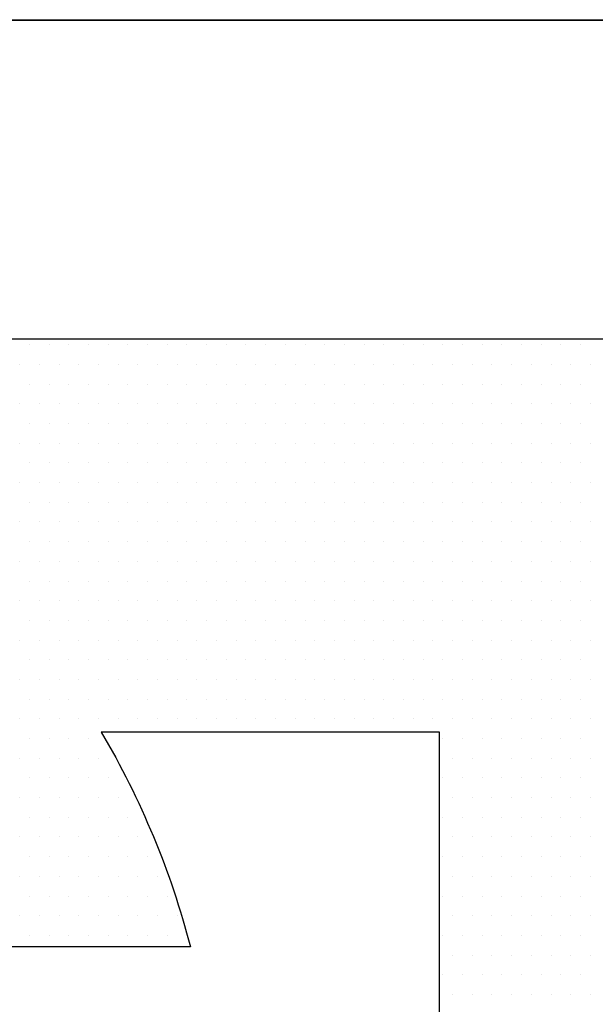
# Model space of a CAD drawing. Extents: x 4 to 74.2, y -80.9 to 9.5.
# Tile 24 of 50: x 20.063 to 20.254, y -14.67 to -14.342. Entities that reach past the tile are written whole.
import ezdxf

# ---------------------------------------------------------------- set-up
doc = ezdxf.new("R2010")
doc.units = 0
doc.header["$LTSCALE"] = 1.87
doc.header["$MEASUREMENT"] = 0
doc.layers.get('0').update_dxf_attribs({"linetype": 'CONTINUOUS'})
doc.layers.add('UNIT', color=7, linetype='CONTINUOUS')

# ---------------------------------------------------------------- blocks, each defined once
blk = doc.blocks.new('*X1')
at = {"color": 0}
for p, q in [((7.35938, 1.4625), (7.35938, 1.4625)), ((7.36875, 1.4625), (7.36875, 1.4625)), ((7.37813, 1.4625), (7.37813, 1.4625)), ((7.3875, 1.4625), (7.3875, 1.4625)), ((7.39688, 1.4625), (7.39688, 1.4625)), ((7.40625, 1.4625), (7.40625, 1.4625)), ((7.41563, 1.4625), (7.41563, 1.4625)), ((7.425, 1.4625), (7.425, 1.4625)), ((7.43438, 1.4625), (7.43438, 1.4625)), ((7.44375, 1.4625), (7.44375, 1.4625)), ((7.45313, 1.4625), (7.45313, 1.4625)), ((7.4625, 1.4625), (7.4625, 1.4625)), ((7.47188, 1.4625), (7.47188, 1.4625)), ((7.48125, 1.4625), (7.48125, 1.4625)), ((7.49063, 1.4625), (7.49063, 1.4625)), ((7.5, 1.4625), (7.5, 1.4625)), ((7.50938, 1.4625), (7.50938, 1.4625)), ((7.51875, 1.4625), (7.51875, 1.4625)), ((7.52813, 1.4625), (7.52813, 1.4625)), ((7.5375, 1.4625), (7.5375, 1.4625)), ((7.54688, 1.4625), (7.54688, 1.4625)), ((7.55625, 1.4625), (7.55625, 1.4625)), ((7.56562, 1.4625), (7.56562, 1.4625)), ((7.575, 1.4625), (7.575, 1.4625)), ((7.58437, 1.4625), (7.58437, 1.4625)), ((7.59375, 1.4625), (7.59375, 1.4625)), ((7.60313, 1.4625), (7.60313, 1.4625)), ((7.6125, 1.4625), (7.6125, 1.4625)), ((7.62188, 1.4625), (7.62188, 1.4625)), ((7.35469, 1.45312), (7.35469, 1.45312)), ((7.36406, 1.45312), (7.36406, 1.45312)), ((7.37344, 1.45312), (7.37344, 1.45312)), ((7.38281, 1.45312), (7.38281, 1.45312)), ((7.39219, 1.45312), (7.39219, 1.45312)), ((7.40156, 1.45312), (7.40156, 1.45312)), ((7.41094, 1.45312), (7.41094, 1.45312)), ((7.42031, 1.45312), (7.42031, 1.45312)), ((7.42969, 1.45312), (7.42969, 1.45312)), ((7.43906, 1.45312), (7.43906, 1.45312)), ((7.44844, 1.45312), (7.44844, 1.45312)), ((7.45781, 1.45312), (7.45781, 1.45312)), ((7.46719, 1.45312), (7.46719, 1.45312)), ((7.47656, 1.45312), (7.47656, 1.45312)), ((7.48594, 1.45312), (7.48594, 1.45312)), ((7.49531, 1.45312), (7.49531, 1.45312)), ((7.50469, 1.45312), (7.50469, 1.45312)), ((7.51406, 1.45312), (7.51406, 1.45312)), ((7.52344, 1.45312), (7.52344, 1.45312)), ((7.53281, 1.45312), (7.53281, 1.45312)), ((7.54219, 1.45312), (7.54219, 1.45312)), ((7.55156, 1.45312), (7.55156, 1.45312)), ((7.56094, 1.45312), (7.56094, 1.45312)), ((7.57031, 1.45312), (7.57031, 1.45312)), ((7.57969, 1.45312), (7.57969, 1.45312)), ((7.58906, 1.45312), (7.58906, 1.45312)), ((7.59844, 1.45312), (7.59844, 1.45312)), ((7.60781, 1.45312), (7.60781, 1.45312)), ((7.61719, 1.45312), (7.61719, 1.45312)), ((7.62656, 1.45312), (7.62656, 1.45312)), ((7.35938, 1.44375), (7.35938, 1.44375)), ((7.36875, 1.44375), (7.36875, 1.44375)), ((7.37813, 1.44375), (7.37813, 1.44375)), ((7.3875, 1.44375), (7.3875, 1.44375)), ((7.39688, 1.44375), (7.39688, 1.44375)), ((7.40625, 1.44375), (7.40625, 1.44375)), ((7.41563, 1.44375), (7.41563, 1.44375)), ((7.425, 1.44375), (7.425, 1.44375)), ((7.43438, 1.44375), (7.43438, 1.44375)), ((7.44375, 1.44375), (7.44375, 1.44375)), ((7.45313, 1.44375), (7.45313, 1.44375)), ((7.4625, 1.44375), (7.4625, 1.44375)), ((7.47188, 1.44375), (7.47188, 1.44375)), ((7.48125, 1.44375), (7.48125, 1.44375)), ((7.49063, 1.44375), (7.49063, 1.44375)), ((7.5, 1.44375), (7.5, 1.44375)), ((7.50938, 1.44375), (7.50938, 1.44375)), ((7.51875, 1.44375), (7.51875, 1.44375)), ((7.52813, 1.44375), (7.52813, 1.44375)), ((7.5375, 1.44375), (7.5375, 1.44375)), ((7.54688, 1.44375), (7.54688, 1.44375)), ((7.55625, 1.44375), (7.55625, 1.44375)), ((7.56562, 1.44375), (7.56562, 1.44375)), ((7.575, 1.44375), (7.575, 1.44375)), ((7.58437, 1.44375), (7.58437, 1.44375)), ((7.59375, 1.44375), (7.59375, 1.44375)), ((7.60313, 1.44375), (7.60313, 1.44375)), ((7.6125, 1.44375), (7.6125, 1.44375)), ((7.62188, 1.44375), (7.62188, 1.44375)), ((7.35469, 1.43437), (7.35469, 1.43437)), ((7.36406, 1.43437), (7.36406, 1.43437)), ((7.37344, 1.43437), (7.37344, 1.43437)), ((7.38281, 1.43437), (7.38281, 1.43437)), ((7.39219, 1.43437), (7.39219, 1.43437)), ((7.40156, 1.43437), (7.40156, 1.43437)), ((7.41094, 1.43437), (7.41094, 1.43437)), ((7.42031, 1.43437), (7.42031, 1.43437)), ((7.42969, 1.43437), (7.42969, 1.43437)), ((7.43906, 1.43437), (7.43906, 1.43437)), ((7.44844, 1.43437), (7.44844, 1.43437)), ((7.45781, 1.43437), (7.45781, 1.43437)), ((7.46719, 1.43437), (7.46719, 1.43437)), ((7.47656, 1.43437), (7.47656, 1.43437)), ((7.48594, 1.43437), (7.48594, 1.43437)), ((7.49531, 1.43437), (7.49531, 1.43437)), ((7.50469, 1.43437), (7.50469, 1.43437)), ((7.51406, 1.43437), (7.51406, 1.43437)), ((7.52344, 1.43437), (7.52344, 1.43437)), ((7.53281, 1.43437), (7.53281, 1.43437)), ((7.54219, 1.43437), (7.54219, 1.43437)), ((7.55156, 1.43437), (7.55156, 1.43437)), ((7.56094, 1.43437), (7.56094, 1.43437)), ((7.57031, 1.43437), (7.57031, 1.43437)), ((7.57969, 1.43437), (7.57969, 1.43437)), ((7.58906, 1.43437), (7.58906, 1.43437)), ((7.59844, 1.43437), (7.59844, 1.43437)), ((7.60781, 1.43437), (7.60781, 1.43437)), ((7.61719, 1.43437), (7.61719, 1.43437)), ((7.62656, 1.43437), (7.62656, 1.43437)), ((7.35938, 1.425), (7.35938, 1.425)), ((7.36875, 1.425), (7.36875, 1.425)), ((7.37813, 1.425), (7.37813, 1.425)), ((7.3875, 1.425), (7.3875, 1.425)), ((7.39688, 1.425), (7.39688, 1.425)), ((7.40625, 1.425), (7.40625, 1.425)), ((7.41563, 1.425), (7.41563, 1.425)), ((7.425, 1.425), (7.425, 1.425)), ((7.43438, 1.425), (7.43438, 1.425)), ((7.44375, 1.425), (7.44375, 1.425)), ((7.45313, 1.425), (7.45313, 1.425)), ((7.4625, 1.425), (7.4625, 1.425)), ((7.47188, 1.425), (7.47188, 1.425)), ((7.48125, 1.425), (7.48125, 1.425)), ((7.49063, 1.425), (7.49063, 1.425)), ((7.5, 1.425), (7.5, 1.425)), ((7.50938, 1.425), (7.50938, 1.425)), ((7.51875, 1.425), (7.51875, 1.425)), ((7.52813, 1.425), (7.52813, 1.425)), ((7.5375, 1.425), (7.5375, 1.425)), ((7.54688, 1.425), (7.54688, 1.425)), ((7.55625, 1.425), (7.55625, 1.425)), ((7.56562, 1.425), (7.56562, 1.425)), ((7.575, 1.425), (7.575, 1.425)), ((7.58437, 1.425), (7.58437, 1.425)), ((7.59375, 1.425), (7.59375, 1.425)), ((7.60313, 1.425), (7.60313, 1.425)), ((7.6125, 1.425), (7.6125, 1.425)), ((7.62188, 1.425), (7.62188, 1.425)), ((7.35469, 1.41562), (7.35469, 1.41562)), ((7.36406, 1.41562), (7.36406, 1.41562)), ((7.37344, 1.41562), (7.37344, 1.41562)), ((7.38281, 1.41562), (7.38281, 1.41562)), ((7.39219, 1.41562), (7.39219, 1.41562)), ((7.40156, 1.41562), (7.40156, 1.41562)), ((7.41094, 1.41562), (7.41094, 1.41562)), ((7.42031, 1.41562), (7.42031, 1.41562)), ((7.42969, 1.41562), (7.42969, 1.41562)), ((7.43906, 1.41562), (7.43906, 1.41562)), ((7.44844, 1.41562), (7.44844, 1.41562)), ((7.45781, 1.41562), (7.45781, 1.41562)), ((7.46719, 1.41562), (7.46719, 1.41562)), ((7.47656, 1.41562), (7.47656, 1.41562)), ((7.48594, 1.41562), (7.48594, 1.41562)), ((7.49531, 1.41562), (7.49531, 1.41562)), ((7.50469, 1.41562), (7.50469, 1.41562)), ((7.51406, 1.41562), (7.51406, 1.41562)), ((7.52344, 1.41562), (7.52344, 1.41562)), ((7.53281, 1.41562), (7.53281, 1.41562)), ((7.54219, 1.41562), (7.54219, 1.41562)), ((7.55156, 1.41562), (7.55156, 1.41562)), ((7.56094, 1.41562), (7.56094, 1.41562)), ((7.57031, 1.41562), (7.57031, 1.41562)), ((7.57969, 1.41562), (7.57969, 1.41562)), ((7.58906, 1.41562), (7.58906, 1.41562)), ((7.59844, 1.41562), (7.59844, 1.41562)), ((7.60781, 1.41562), (7.60781, 1.41562)), ((7.61719, 1.41562), (7.61719, 1.41562)), ((7.62656, 1.41562), (7.62656, 1.41562)), ((7.35938, 1.40625), (7.35938, 1.40625)), ((7.36875, 1.40625), (7.36875, 1.40625)), ((7.37813, 1.40625), (7.37813, 1.40625)), ((7.3875, 1.40625), (7.3875, 1.40625)), ((7.39688, 1.40625), (7.39688, 1.40625)), ((7.40625, 1.40625), (7.40625, 1.40625)), ((7.41563, 1.40625), (7.41563, 1.40625)), ((7.425, 1.40625), (7.425, 1.40625)), ((7.43438, 1.40625), (7.43438, 1.40625)), ((7.44375, 1.40625), (7.44375, 1.40625)), ((7.45313, 1.40625), (7.45313, 1.40625)), ((7.4625, 1.40625), (7.4625, 1.40625)), ((7.47188, 1.40625), (7.47188, 1.40625)), ((7.48125, 1.40625), (7.48125, 1.40625)), ((7.49063, 1.40625), (7.49063, 1.40625)), ((7.5, 1.40625), (7.5, 1.40625)), ((7.50938, 1.40625), (7.50938, 1.40625)), ((7.51875, 1.40625), (7.51875, 1.40625)), ((7.52813, 1.40625), (7.52813, 1.40625)), ((7.5375, 1.40625), (7.5375, 1.40625)), ((7.54688, 1.40625), (7.54688, 1.40625)), ((7.55625, 1.40625), (7.55625, 1.40625)), ((7.56562, 1.40625), (7.56562, 1.40625)), ((7.575, 1.40625), (7.575, 1.40625)), ((7.58437, 1.40625), (7.58437, 1.40625)), ((7.59375, 1.40625), (7.59375, 1.40625)), ((7.60313, 1.40625), (7.60313, 1.40625)), ((7.6125, 1.40625), (7.6125, 1.40625)), ((7.62188, 1.40625), (7.62188, 1.40625)), ((7.35469, 1.39687), (7.35469, 1.39687)), ((7.36406, 1.39687), (7.36406, 1.39687)), ((7.37344, 1.39687), (7.37344, 1.39687)), ((7.38281, 1.39687), (7.38281, 1.39687)), ((7.39219, 1.39687), (7.39219, 1.39687)), ((7.40156, 1.39687), (7.40156, 1.39687)), ((7.41094, 1.39687), (7.41094, 1.39687)), ((7.42031, 1.39687), (7.42031, 1.39687)), ((7.42969, 1.39687), (7.42969, 1.39687)), ((7.43906, 1.39687), (7.43906, 1.39687)), ((7.44844, 1.39687), (7.44844, 1.39687)), ((7.45781, 1.39687), (7.45781, 1.39687)), ((7.46719, 1.39687), (7.46719, 1.39687)), ((7.47656, 1.39687), (7.47656, 1.39687)), ((7.48594, 1.39687), (7.48594, 1.39687)), ((7.49531, 1.39687), (7.49531, 1.39687)), ((7.50469, 1.39687), (7.50469, 1.39687)), ((7.51406, 1.39687), (7.51406, 1.39687)), ((7.52344, 1.39687), (7.52344, 1.39687)), ((7.53281, 1.39687), (7.53281, 1.39687)), ((7.54219, 1.39687), (7.54219, 1.39687)), ((7.55156, 1.39687), (7.55156, 1.39687)), ((7.56094, 1.39687), (7.56094, 1.39687)), ((7.57031, 1.39687), (7.57031, 1.39687)), ((7.57969, 1.39687), (7.57969, 1.39687)), ((7.58906, 1.39687), (7.58906, 1.39687)), ((7.59844, 1.39687), (7.59844, 1.39687)), ((7.60781, 1.39687), (7.60781, 1.39687)), ((7.61719, 1.39687), (7.61719, 1.39687)), ((7.62656, 1.39687), (7.62656, 1.39687)), ((7.35938, 1.3875), (7.35938, 1.3875)), ((7.36875, 1.3875), (7.36875, 1.3875)), ((7.37813, 1.3875), (7.37813, 1.3875)), ((7.3875, 1.3875), (7.3875, 1.3875)), ((7.39688, 1.3875), (7.39688, 1.3875)), ((7.40625, 1.3875), (7.40625, 1.3875)), ((7.41563, 1.3875), (7.41563, 1.3875)), ((7.425, 1.3875), (7.425, 1.3875)), ((7.43438, 1.3875), (7.43438, 1.3875)), ((7.44375, 1.3875), (7.44375, 1.3875)), ((7.45313, 1.3875), (7.45313, 1.3875)), ((7.4625, 1.3875), (7.4625, 1.3875)), ((7.47188, 1.3875), (7.47188, 1.3875)), ((7.48125, 1.3875), (7.48125, 1.3875)), ((7.49063, 1.3875), (7.49063, 1.3875)), ((7.5, 1.3875), (7.5, 1.3875)), ((7.50938, 1.3875), (7.50938, 1.3875)), ((7.51875, 1.3875), (7.51875, 1.3875)), ((7.52813, 1.3875), (7.52813, 1.3875)), ((7.5375, 1.3875), (7.5375, 1.3875)), ((7.54688, 1.3875), (7.54688, 1.3875)), ((7.55625, 1.3875), (7.55625, 1.3875)), ((7.56562, 1.3875), (7.56562, 1.3875)), ((7.575, 1.3875), (7.575, 1.3875)), ((7.58437, 1.3875), (7.58437, 1.3875)), ((7.59375, 1.3875), (7.59375, 1.3875)), ((7.60313, 1.3875), (7.60313, 1.3875)), ((7.6125, 1.3875), (7.6125, 1.3875)), ((7.62188, 1.3875), (7.62188, 1.3875)), ((7.35469, 1.37813), (7.35469, 1.37813)), ((7.36406, 1.37813), (7.36406, 1.37813)), ((7.37344, 1.37813), (7.37344, 1.37813)), ((7.38281, 1.37813), (7.38281, 1.37813)), ((7.39219, 1.37813), (7.39219, 1.37813)), ((7.40156, 1.37813), (7.40156, 1.37813)), ((7.41094, 1.37813), (7.41094, 1.37813)), ((7.42031, 1.37813), (7.42031, 1.37813)), ((7.42969, 1.37813), (7.42969, 1.37813)), ((7.43906, 1.37813), (7.43906, 1.37813)), ((7.44844, 1.37813), (7.44844, 1.37813)), ((7.45781, 1.37813), (7.45781, 1.37813)), ((7.46719, 1.37813), (7.46719, 1.37813)), ((7.47656, 1.37813), (7.47656, 1.37813)), ((7.48594, 1.37813), (7.48594, 1.37813)), ((7.49531, 1.37813), (7.49531, 1.37813)), ((7.50469, 1.37813), (7.50469, 1.37813)), ((7.51406, 1.37813), (7.51406, 1.37813)), ((7.52344, 1.37813), (7.52344, 1.37813)), ((7.53281, 1.37813), (7.53281, 1.37813)), ((7.54219, 1.37813), (7.54219, 1.37813)), ((7.55156, 1.37813), (7.55156, 1.37813)), ((7.56094, 1.37813), (7.56094, 1.37813)), ((7.57031, 1.37813), (7.57031, 1.37813)), ((7.57969, 1.37813), (7.57969, 1.37813)), ((7.58906, 1.37813), (7.58906, 1.37813)), ((7.59844, 1.37813), (7.59844, 1.37813)), ((7.60781, 1.37813), (7.60781, 1.37813)), ((7.61719, 1.37813), (7.61719, 1.37813)), ((7.62656, 1.37813), (7.62656, 1.37813)), ((7.35938, 1.36875), (7.35938, 1.36875)), ((7.36875, 1.36875), (7.36875, 1.36875)), ((7.37813, 1.36875), (7.37813, 1.36875)), ((7.3875, 1.36875), (7.3875, 1.36875)), ((7.39688, 1.36875), (7.39688, 1.36875)), ((7.40625, 1.36875), (7.40625, 1.36875)), ((7.41563, 1.36875), (7.41563, 1.36875)), ((7.425, 1.36875), (7.425, 1.36875)), ((7.43438, 1.36875), (7.43438, 1.36875)), ((7.44375, 1.36875), (7.44375, 1.36875)), ((7.45313, 1.36875), (7.45313, 1.36875)), ((7.4625, 1.36875), (7.4625, 1.36875)), ((7.47188, 1.36875), (7.47188, 1.36875)), ((7.48125, 1.36875), (7.48125, 1.36875)), ((7.49063, 1.36875), (7.49063, 1.36875)), ((7.5, 1.36875), (7.5, 1.36875)), ((7.50938, 1.36875), (7.50938, 1.36875)), ((7.51875, 1.36875), (7.51875, 1.36875)), ((7.52813, 1.36875), (7.52813, 1.36875)), ((7.5375, 1.36875), (7.5375, 1.36875)), ((7.54688, 1.36875), (7.54688, 1.36875)), ((7.55625, 1.36875), (7.55625, 1.36875)), ((7.56562, 1.36875), (7.56562, 1.36875)), ((7.575, 1.36875), (7.575, 1.36875)), ((7.58437, 1.36875), (7.58437, 1.36875)), ((7.59375, 1.36875), (7.59375, 1.36875)), ((7.60313, 1.36875), (7.60313, 1.36875)), ((7.6125, 1.36875), (7.6125, 1.36875)), ((7.62188, 1.36875), (7.62188, 1.36875)), ((7.35469, 1.35938), (7.35469, 1.35938)), ((7.36406, 1.35938), (7.36406, 1.35938)), ((7.37344, 1.35938), (7.37344, 1.35938)), ((7.38281, 1.35938), (7.38281, 1.35938)), ((7.39219, 1.35938), (7.39219, 1.35938)), ((7.40156, 1.35938), (7.40156, 1.35938)), ((7.41094, 1.35938), (7.41094, 1.35938)), ((7.42031, 1.35938), (7.42031, 1.35938)), ((7.42969, 1.35938), (7.42969, 1.35938)), ((7.43906, 1.35938), (7.43906, 1.35938)), ((7.44844, 1.35938), (7.44844, 1.35938)), ((7.45781, 1.35938), (7.45781, 1.35938)), ((7.46719, 1.35938), (7.46719, 1.35938)), ((7.47656, 1.35938), (7.47656, 1.35938)), ((7.48594, 1.35938), (7.48594, 1.35938)), ((7.49531, 1.35938), (7.49531, 1.35938)), ((7.50469, 1.35938), (7.50469, 1.35938)), ((7.51406, 1.35938), (7.51406, 1.35938)), ((7.52344, 1.35938), (7.52344, 1.35938)), ((7.53281, 1.35938), (7.53281, 1.35938)), ((7.54219, 1.35938), (7.54219, 1.35938)), ((7.55156, 1.35938), (7.55156, 1.35938)), ((7.56094, 1.35938), (7.56094, 1.35938)), ((7.57031, 1.35938), (7.57031, 1.35938)), ((7.57969, 1.35938), (7.57969, 1.35938)), ((7.58906, 1.35938), (7.58906, 1.35938)), ((7.59844, 1.35938), (7.59844, 1.35938)), ((7.60781, 1.35938), (7.60781, 1.35938)), ((7.61719, 1.35938), (7.61719, 1.35938)), ((7.62656, 1.35938), (7.62656, 1.35938)), ((7.35938, 1.35), (7.35938, 1.35)), ((7.36875, 1.35), (7.36875, 1.35)), ((7.37813, 1.35), (7.37813, 1.35)), ((7.3875, 1.35), (7.3875, 1.35)), ((7.39688, 1.35), (7.39688, 1.35)), ((7.40625, 1.35), (7.40625, 1.35)), ((7.41563, 1.35), (7.41563, 1.35)), ((7.425, 1.35), (7.425, 1.35)), ((7.43438, 1.35), (7.43438, 1.35)), ((7.44375, 1.35), (7.44375, 1.35)), ((7.45313, 1.35), (7.45313, 1.35)), ((7.4625, 1.35), (7.4625, 1.35)), ((7.47188, 1.35), (7.47188, 1.35)), ((7.48125, 1.35), (7.48125, 1.35)), ((7.49063, 1.35), (7.49063, 1.35)), ((7.5, 1.35), (7.5, 1.35)), ((7.50938, 1.35), (7.50938, 1.35)), ((7.51875, 1.35), (7.51875, 1.35)), ((7.52813, 1.35), (7.52813, 1.35)), ((7.5375, 1.35), (7.5375, 1.35)), ((7.54688, 1.35), (7.54688, 1.35)), ((7.55625, 1.35), (7.55625, 1.35)), ((7.56562, 1.35), (7.56562, 1.35)), ((7.575, 1.35), (7.575, 1.35)), ((7.58437, 1.35), (7.58437, 1.35)), ((7.59375, 1.35), (7.59375, 1.35)), ((7.60313, 1.35), (7.60313, 1.35)), ((7.6125, 1.35), (7.6125, 1.35)), ((7.62188, 1.35), (7.62188, 1.35)), ((7.35469, 1.34062), (7.35469, 1.34062)), ((7.36406, 1.34062), (7.36406, 1.34062)), ((7.37344, 1.34062), (7.37344, 1.34062)), ((7.38281, 1.34062), (7.38281, 1.34062)), ((7.39219, 1.34062), (7.39219, 1.34062)), ((7.40156, 1.34062), (7.40156, 1.34062)), ((7.41094, 1.34062), (7.41094, 1.34062)), ((7.42031, 1.34062), (7.42031, 1.34062)), ((7.42969, 1.34062), (7.42969, 1.34062)), ((7.43906, 1.34062), (7.43906, 1.34062)), ((7.44844, 1.34062), (7.44844, 1.34062)), ((7.45781, 1.34062), (7.45781, 1.34062)), ((7.46719, 1.34062), (7.46719, 1.34062)), ((7.47656, 1.34062), (7.47656, 1.34062)), ((7.48594, 1.34062), (7.48594, 1.34062)), ((7.49531, 1.34062), (7.49531, 1.34062)), ((7.50469, 1.34062), (7.50469, 1.34062)), ((7.51406, 1.34062), (7.51406, 1.34062)), ((7.52344, 1.34062), (7.52344, 1.34062)), ((7.53281, 1.34062), (7.53281, 1.34062)), ((7.54219, 1.34062), (7.54219, 1.34062)), ((7.55156, 1.34062), (7.55156, 1.34062)), ((7.56094, 1.34062), (7.56094, 1.34062)), ((7.57031, 1.34062), (7.57031, 1.34062)), ((7.57969, 1.34062), (7.57969, 1.34062)), ((7.58906, 1.34062), (7.58906, 1.34062)), ((7.59844, 1.34062), (7.59844, 1.34062)), ((7.60781, 1.34062), (7.60781, 1.34062)), ((7.61719, 1.34062), (7.61719, 1.34062)), ((7.62656, 1.34062), (7.62656, 1.34062)), ((7.35938, 1.33125), (7.35938, 1.33125)), ((7.36875, 1.33125), (7.36875, 1.33125)), ((7.37813, 1.33125), (7.37813, 1.33125)), ((7.3875, 1.33125), (7.3875, 1.33125)), ((7.39688, 1.33125), (7.39688, 1.33125)), ((7.40625, 1.33125), (7.40625, 1.33125)), ((7.41563, 1.33125), (7.41563, 1.33125)), ((7.425, 1.33125), (7.425, 1.33125)), ((7.43438, 1.33125), (7.43438, 1.33125)), ((7.44375, 1.33125), (7.44375, 1.33125)), ((7.45313, 1.33125), (7.45313, 1.33125)), ((7.4625, 1.33125), (7.4625, 1.33125)), ((7.47188, 1.33125), (7.47188, 1.33125)), ((7.48125, 1.33125), (7.48125, 1.33125)), ((7.49063, 1.33125), (7.49063, 1.33125)), ((7.5, 1.33125), (7.5, 1.33125)), ((7.50938, 1.33125), (7.50938, 1.33125)), ((7.51875, 1.33125), (7.51875, 1.33125)), ((7.52813, 1.33125), (7.52813, 1.33125)), ((7.5375, 1.33125), (7.5375, 1.33125)), ((7.54688, 1.33125), (7.54688, 1.33125)), ((7.55625, 1.33125), (7.55625, 1.33125)), ((7.56562, 1.33125), (7.56562, 1.33125)), ((7.575, 1.33125), (7.575, 1.33125)), ((7.58437, 1.33125), (7.58437, 1.33125)), ((7.59375, 1.33125), (7.59375, 1.33125)), ((7.60313, 1.33125), (7.60313, 1.33125)), ((7.6125, 1.33125), (7.6125, 1.33125)), ((7.62188, 1.33125), (7.62188, 1.33125)), ((7.35469, 1.32187), (7.35469, 1.32187)), ((7.36406, 1.32187), (7.36406, 1.32187)), ((7.37344, 1.32187), (7.37344, 1.32187)), ((7.38281, 1.32187), (7.38281, 1.32187)), ((7.39219, 1.32187), (7.39219, 1.32187)), ((7.40156, 1.32187), (7.40156, 1.32187)), ((7.41094, 1.32187), (7.41094, 1.32187)), ((7.42031, 1.32187), (7.42031, 1.32187)), ((7.42969, 1.32187), (7.42969, 1.32187)), ((7.43906, 1.32187), (7.43906, 1.32187)), ((7.44844, 1.32187), (7.44844, 1.32187)), ((7.45781, 1.32187), (7.45781, 1.32187)), ((7.46719, 1.32187), (7.46719, 1.32187)), ((7.47656, 1.32187), (7.47656, 1.32187)), ((7.48594, 1.32187), (7.48594, 1.32187)), ((7.49531, 1.32187), (7.49531, 1.32187)), ((7.50469, 1.32187), (7.50469, 1.32187)), ((7.51406, 1.32187), (7.51406, 1.32187)), ((7.52344, 1.32187), (7.52344, 1.32187)), ((7.53281, 1.32187), (7.53281, 1.32187)), ((7.54219, 1.32187), (7.54219, 1.32187)), ((7.55156, 1.32187), (7.55156, 1.32187)), ((7.56094, 1.32187), (7.56094, 1.32187)), ((7.57031, 1.32187), (7.57031, 1.32187)), ((7.57969, 1.32187), (7.57969, 1.32187)), ((7.58906, 1.32187), (7.58906, 1.32187)), ((7.59844, 1.32187), (7.59844, 1.32187)), ((7.60781, 1.32187), (7.60781, 1.32187)), ((7.61719, 1.32187), (7.61719, 1.32187)), ((7.62656, 1.32187), (7.62656, 1.32187)), ((7.35938, 1.3125), (7.35938, 1.3125)), ((7.36875, 1.3125), (7.36875, 1.3125)), ((7.37813, 1.3125), (7.37813, 1.3125)), ((7.3875, 1.3125), (7.3875, 1.3125)), ((7.39688, 1.3125), (7.39688, 1.3125)), ((7.40625, 1.3125), (7.40625, 1.3125)), ((7.41563, 1.3125), (7.41563, 1.3125)), ((7.425, 1.3125), (7.425, 1.3125)), ((7.43438, 1.3125), (7.43438, 1.3125)), ((7.44375, 1.3125), (7.44375, 1.3125)), ((7.45313, 1.3125), (7.45313, 1.3125)), ((7.4625, 1.3125), (7.4625, 1.3125)), ((7.47188, 1.3125), (7.47188, 1.3125)), ((7.48125, 1.3125), (7.48125, 1.3125)), ((7.49063, 1.3125), (7.49063, 1.3125)), ((7.5, 1.3125), (7.5, 1.3125)), ((7.50938, 1.3125), (7.50938, 1.3125)), ((7.51875, 1.3125), (7.51875, 1.3125)), ((7.52813, 1.3125), (7.52813, 1.3125)), ((7.5375, 1.3125), (7.5375, 1.3125)), ((7.54688, 1.3125), (7.54688, 1.3125)), ((7.55625, 1.3125), (7.55625, 1.3125)), ((7.56562, 1.3125), (7.56562, 1.3125)), ((7.575, 1.3125), (7.575, 1.3125)), ((7.58437, 1.3125), (7.58437, 1.3125)), ((7.59375, 1.3125), (7.59375, 1.3125)), ((7.60313, 1.3125), (7.60313, 1.3125)), ((7.6125, 1.3125), (7.6125, 1.3125)), ((7.62188, 1.3125), (7.62188, 1.3125)), ((7.35469, 1.30312), (7.35469, 1.30312)), ((7.36406, 1.30312), (7.36406, 1.30312)), ((7.37344, 1.30312), (7.37344, 1.30312)), ((7.38281, 1.30312), (7.38281, 1.30312)), ((7.39219, 1.30312), (7.39219, 1.30312)), ((7.40156, 1.30312), (7.40156, 1.30312)), ((7.41094, 1.30312), (7.41094, 1.30312)), ((7.42031, 1.30312), (7.42031, 1.30312)), ((7.42969, 1.30312), (7.42969, 1.30312)), ((7.43906, 1.30312), (7.43906, 1.30312)), ((7.44844, 1.30312), (7.44844, 1.30312)), ((7.45781, 1.30312), (7.45781, 1.30312)), ((7.46719, 1.30312), (7.46719, 1.30312)), ((7.47656, 1.30312), (7.47656, 1.30312)), ((7.48594, 1.30312), (7.48594, 1.30312)), ((7.49531, 1.30312), (7.49531, 1.30312)), ((7.50469, 1.30312), (7.50469, 1.30312)), ((7.51406, 1.30312), (7.51406, 1.30312)), ((7.52344, 1.30312), (7.52344, 1.30312)), ((7.53281, 1.30312), (7.53281, 1.30312)), ((7.54219, 1.30312), (7.54219, 1.30312)), ((7.55156, 1.30312), (7.55156, 1.30312)), ((7.56094, 1.30312), (7.56094, 1.30312)), ((7.57031, 1.30312), (7.57031, 1.30312)), ((7.57969, 1.30312), (7.57969, 1.30312)), ((7.58906, 1.30312), (7.58906, 1.30312)), ((7.59844, 1.30312), (7.59844, 1.30312)), ((7.60781, 1.30312), (7.60781, 1.30312)), ((7.61719, 1.30312), (7.61719, 1.30312)), ((7.62656, 1.30312), (7.62656, 1.30312)), ((7.35938, 1.29375), (7.35938, 1.29375)), ((7.36875, 1.29375), (7.36875, 1.29375)), ((7.37813, 1.29375), (7.37813, 1.29375)), ((7.3875, 1.29375), (7.3875, 1.29375)), ((7.39688, 1.29375), (7.39688, 1.29375)), ((7.40625, 1.29375), (7.40625, 1.29375)), ((7.41563, 1.29375), (7.41563, 1.29375)), ((7.425, 1.29375), (7.425, 1.29375)), ((7.43438, 1.29375), (7.43438, 1.29375)), ((7.44375, 1.29375), (7.44375, 1.29375)), ((7.45313, 1.29375), (7.45313, 1.29375)), ((7.4625, 1.29375), (7.4625, 1.29375)), ((7.47188, 1.29375), (7.47188, 1.29375)), ((7.48125, 1.29375), (7.48125, 1.29375)), ((7.49063, 1.29375), (7.49063, 1.29375)), ((7.5, 1.29375), (7.5, 1.29375)), ((7.50938, 1.29375), (7.50938, 1.29375)), ((7.51875, 1.29375), (7.51875, 1.29375)), ((7.52813, 1.29375), (7.52813, 1.29375)), ((7.5375, 1.29375), (7.5375, 1.29375)), ((7.54688, 1.29375), (7.54688, 1.29375)), ((7.55625, 1.29375), (7.55625, 1.29375)), ((7.56562, 1.29375), (7.56562, 1.29375)), ((7.575, 1.29375), (7.575, 1.29375)), ((7.58437, 1.29375), (7.58437, 1.29375)), ((7.59375, 1.29375), (7.59375, 1.29375)), ((7.60313, 1.29375), (7.60313, 1.29375)), ((7.6125, 1.29375), (7.6125, 1.29375)), ((7.62188, 1.29375), (7.62188, 1.29375)), ((7.35469, 1.28438), (7.35469, 1.28438)), ((7.36406, 1.28438), (7.36406, 1.28438)), ((7.37344, 1.28438), (7.37344, 1.28438)), ((7.38281, 1.28438), (7.38281, 1.28438)), ((7.39219, 1.28438), (7.39219, 1.28438)), ((7.40156, 1.28438), (7.40156, 1.28438)), ((7.41094, 1.28438), (7.41094, 1.28438)), ((7.42031, 1.28438), (7.42031, 1.28438)), ((7.42969, 1.28438), (7.42969, 1.28438)), ((7.43906, 1.28438), (7.43906, 1.28438)), ((7.44844, 1.28438), (7.44844, 1.28438)), ((7.45781, 1.28438), (7.45781, 1.28438)), ((7.46719, 1.28438), (7.46719, 1.28438)), ((7.47656, 1.28438), (7.47656, 1.28438)), ((7.48594, 1.28438), (7.48594, 1.28438)), ((7.49531, 1.28438), (7.49531, 1.28438)), ((7.50469, 1.28438), (7.50469, 1.28438)), ((7.51406, 1.28438), (7.51406, 1.28438)), ((7.52344, 1.28438), (7.52344, 1.28438)), ((7.53281, 1.28438), (7.53281, 1.28438)), ((7.54219, 1.28438), (7.54219, 1.28438)), ((7.55156, 1.28438), (7.55156, 1.28438)), ((7.56094, 1.28438), (7.56094, 1.28438)), ((7.57031, 1.28438), (7.57031, 1.28438)), ((7.57969, 1.28438), (7.57969, 1.28438)), ((7.58906, 1.28438), (7.58906, 1.28438)), ((7.59844, 1.28438), (7.59844, 1.28438)), ((7.60781, 1.28438), (7.60781, 1.28438)), ((7.61719, 1.28438), (7.61719, 1.28438)), ((7.62656, 1.28438), (7.62656, 1.28438)), ((7.35938, 1.275), (7.35938, 1.275)), ((7.36875, 1.275), (7.36875, 1.275)), ((7.37813, 1.275), (7.37813, 1.275)), ((7.3875, 1.275), (7.3875, 1.275)), ((7.55625, 1.275), (7.55625, 1.275)), ((7.56562, 1.275), (7.56562, 1.275)), ((7.575, 1.275), (7.575, 1.275)), ((7.58437, 1.275), (7.58437, 1.275)), ((7.59375, 1.275), (7.59375, 1.275)), ((7.60313, 1.275), (7.60313, 1.275)), ((7.6125, 1.275), (7.6125, 1.275)), ((7.62188, 1.275), (7.62188, 1.275)), ((7.35469, 1.26562), (7.35469, 1.26562)), ((7.36406, 1.26562), (7.36406, 1.26562)), ((7.37344, 1.26562), (7.37344, 1.26562)), ((7.38281, 1.26562), (7.38281, 1.26562)), ((7.39219, 1.26562), (7.39219, 1.26562)), ((7.56094, 1.26562), (7.56094, 1.26562)), ((7.57031, 1.26562), (7.57031, 1.26562)), ((7.57969, 1.26562), (7.57969, 1.26562)), ((7.58906, 1.26562), (7.58906, 1.26562)), ((7.59844, 1.26562), (7.59844, 1.26562)), ((7.60781, 1.26562), (7.60781, 1.26562)), ((7.61719, 1.26562), (7.61719, 1.26562)), ((7.62656, 1.26562), (7.62656, 1.26562)), ((7.35938, 1.25625), (7.35938, 1.25625)), ((7.36875, 1.25625), (7.36875, 1.25625)), ((7.37813, 1.25625), (7.37813, 1.25625)), ((7.3875, 1.25625), (7.3875, 1.25625)), ((7.39688, 1.25625), (7.39688, 1.25625)), ((7.55625, 1.25625), (7.55625, 1.25625)), ((7.56562, 1.25625), (7.56562, 1.25625)), ((7.575, 1.25625), (7.575, 1.25625)), ((7.58437, 1.25625), (7.58437, 1.25625)), ((7.59375, 1.25625), (7.59375, 1.25625)), ((7.60313, 1.25625), (7.60313, 1.25625)), ((7.6125, 1.25625), (7.6125, 1.25625)), ((7.62188, 1.25625), (7.62188, 1.25625)), ((7.35469, 1.24687), (7.35469, 1.24687)), ((7.36406, 1.24687), (7.36406, 1.24687)), ((7.37344, 1.24687), (7.37344, 1.24687)), ((7.38281, 1.24687), (7.38281, 1.24687)), ((7.39219, 1.24687), (7.39219, 1.24687)), ((7.40156, 1.24687), (7.40156, 1.24687)), ((7.56094, 1.24687), (7.56094, 1.24687)), ((7.57031, 1.24687), (7.57031, 1.24687)), ((7.57969, 1.24687), (7.57969, 1.24687)), ((7.58906, 1.24687), (7.58906, 1.24687)), ((7.59844, 1.24687), (7.59844, 1.24687)), ((7.60781, 1.24687), (7.60781, 1.24687)), ((7.61719, 1.24687), (7.61719, 1.24687)), ((7.62656, 1.24687), (7.62656, 1.24687)), ((7.35938, 1.2375), (7.35938, 1.2375)), ((7.36875, 1.2375), (7.36875, 1.2375)), ((7.37813, 1.2375), (7.37813, 1.2375)), ((7.3875, 1.2375), (7.3875, 1.2375)), ((7.39688, 1.2375), (7.39688, 1.2375)), ((7.40625, 1.2375), (7.40625, 1.2375)), ((7.55625, 1.2375), (7.55625, 1.2375)), ((7.56562, 1.2375), (7.56562, 1.2375)), ((7.575, 1.2375), (7.575, 1.2375)), ((7.58437, 1.2375), (7.58437, 1.2375)), ((7.59375, 1.2375), (7.59375, 1.2375)), ((7.60313, 1.2375), (7.60313, 1.2375)), ((7.6125, 1.2375), (7.6125, 1.2375)), ((7.62188, 1.2375), (7.62188, 1.2375)), ((7.35469, 1.22812), (7.35469, 1.22812)), ((7.36406, 1.22812), (7.36406, 1.22812)), ((7.37344, 1.22812), (7.37344, 1.22812)), ((7.38281, 1.22812), (7.38281, 1.22812)), ((7.39219, 1.22812), (7.39219, 1.22812)), ((7.40156, 1.22812), (7.40156, 1.22812)), ((7.41094, 1.22812), (7.41094, 1.22812)), ((7.56094, 1.22812), (7.56094, 1.22812)), ((7.57031, 1.22812), (7.57031, 1.22812)), ((7.57969, 1.22812), (7.57969, 1.22812)), ((7.58906, 1.22812), (7.58906, 1.22812)), ((7.59844, 1.22812), (7.59844, 1.22812)), ((7.60781, 1.22812), (7.60781, 1.22812)), ((7.61719, 1.22812), (7.61719, 1.22812)), ((7.62656, 1.22812), (7.62656, 1.22812)), ((7.35938, 1.21875), (7.35938, 1.21875)), ((7.36875, 1.21875), (7.36875, 1.21875)), ((7.37813, 1.21875), (7.37813, 1.21875)), ((7.3875, 1.21875), (7.3875, 1.21875)), ((7.39688, 1.21875), (7.39688, 1.21875)), ((7.40625, 1.21875), (7.40625, 1.21875)), ((7.41563, 1.21875), (7.41563, 1.21875)), ((7.55625, 1.21875), (7.55625, 1.21875)), ((7.56562, 1.21875), (7.56562, 1.21875)), ((7.575, 1.21875), (7.575, 1.21875)), ((7.58437, 1.21875), (7.58437, 1.21875)), ((7.59375, 1.21875), (7.59375, 1.21875)), ((7.60313, 1.21875), (7.60313, 1.21875)), ((7.6125, 1.21875), (7.6125, 1.21875)), ((7.62188, 1.21875), (7.62188, 1.21875)), ((7.35469, 1.20937), (7.35469, 1.20937)), ((7.36406, 1.20937), (7.36406, 1.20937)), ((7.37344, 1.20937), (7.37344, 1.20937)), ((7.38281, 1.20937), (7.38281, 1.20937)), ((7.39219, 1.20937), (7.39219, 1.20937)), ((7.40156, 1.20937), (7.40156, 1.20937)), ((7.41094, 1.20937), (7.41094, 1.20937)), ((7.42031, 1.20937), (7.42031, 1.20937)), ((7.56094, 1.20937), (7.56094, 1.20937)), ((7.57031, 1.20937), (7.57031, 1.20937)), ((7.57969, 1.20937), (7.57969, 1.20937)), ((7.58906, 1.20937), (7.58906, 1.20937)), ((7.59844, 1.20937), (7.59844, 1.20937)), ((7.60781, 1.20937), (7.60781, 1.20937)), ((7.61719, 1.20937), (7.61719, 1.20937)), ((7.62656, 1.20937), (7.62656, 1.20937)), ((7.35938, 1.2), (7.35938, 1.2)), ((7.36875, 1.2), (7.36875, 1.2)), ((7.37813, 1.2), (7.37813, 1.2)), ((7.3875, 1.2), (7.3875, 1.2)), ((7.39688, 1.2), (7.39688, 1.2)), ((7.40625, 1.2), (7.40625, 1.2)), ((7.41563, 1.2), (7.41563, 1.2)), ((7.425, 1.2), (7.425, 1.2)), ((7.55625, 1.2), (7.55625, 1.2)), ((7.56562, 1.2), (7.56562, 1.2)), ((7.575, 1.2), (7.575, 1.2)), ((7.58437, 1.2), (7.58437, 1.2)), ((7.59375, 1.2), (7.59375, 1.2)), ((7.60313, 1.2), (7.60313, 1.2)), ((7.6125, 1.2), (7.6125, 1.2)), ((7.62188, 1.2), (7.62188, 1.2)), ((7.35469, 1.19063), (7.35469, 1.19063)), ((7.36406, 1.19063), (7.36406, 1.19063)), ((7.37344, 1.19063), (7.37344, 1.19063)), ((7.38281, 1.19063), (7.38281, 1.19063)), ((7.39219, 1.19063), (7.39219, 1.19063)), ((7.40156, 1.19063), (7.40156, 1.19063)), ((7.41094, 1.19063), (7.41094, 1.19063)), ((7.42031, 1.19063), (7.42031, 1.19063)), ((7.42969, 1.19063), (7.42969, 1.19063)), ((7.56094, 1.19063), (7.56094, 1.19063)), ((7.57031, 1.19063), (7.57031, 1.19063)), ((7.57969, 1.19063), (7.57969, 1.19063)), ((7.58906, 1.19063), (7.58906, 1.19063)), ((7.59844, 1.19063), (7.59844, 1.19063)), ((7.60781, 1.19063), (7.60781, 1.19063)), ((7.61719, 1.19063), (7.61719, 1.19063)), ((7.62656, 1.19063), (7.62656, 1.19063)), ((7.35938, 1.18125), (7.35938, 1.18125)), ((7.36875, 1.18125), (7.36875, 1.18125)), ((7.37813, 1.18125), (7.37813, 1.18125)), ((7.3875, 1.18125), (7.3875, 1.18125)), ((7.39688, 1.18125), (7.39688, 1.18125)), ((7.40625, 1.18125), (7.40625, 1.18125)), ((7.41563, 1.18125), (7.41563, 1.18125)), ((7.425, 1.18125), (7.425, 1.18125)), ((7.43438, 1.18125), (7.43438, 1.18125)), ((7.55625, 1.18125), (7.55625, 1.18125)), ((7.56562, 1.18125), (7.56562, 1.18125)), ((7.575, 1.18125), (7.575, 1.18125)), ((7.58437, 1.18125), (7.58437, 1.18125)), ((7.59375, 1.18125), (7.59375, 1.18125)), ((7.60313, 1.18125), (7.60313, 1.18125)), ((7.6125, 1.18125), (7.6125, 1.18125)), ((7.62188, 1.18125), (7.62188, 1.18125)), ((7.56094, 1.17188), (7.56094, 1.17188)), ((7.57031, 1.17188), (7.57031, 1.17188)), ((7.57969, 1.17188), (7.57969, 1.17188)), ((7.58906, 1.17188), (7.58906, 1.17188)), ((7.59844, 1.17188), (7.59844, 1.17188)), ((7.60781, 1.17188), (7.60781, 1.17188)), ((7.61719, 1.17188), (7.61719, 1.17188)), ((7.62656, 1.17188), (7.62656, 1.17188)), ((7.55625, 1.1625), (7.55625, 1.1625)), ((7.56562, 1.1625), (7.56562, 1.1625)), ((7.575, 1.1625), (7.575, 1.1625)), ((7.58437, 1.1625), (7.58437, 1.1625)), ((7.59375, 1.1625), (7.59375, 1.1625)), ((7.60313, 1.1625), (7.60313, 1.1625)), ((7.6125, 1.1625), (7.6125, 1.1625)), ((7.62188, 1.1625), (7.62188, 1.1625)), ((7.56094, 1.15312), (7.56094, 1.15312)), ((7.57031, 1.15312), (7.57031, 1.15312)), ((7.57969, 1.15312), (7.57969, 1.15312)), ((7.58906, 1.15312), (7.58906, 1.15312)), ((7.59844, 1.15312), (7.59844, 1.15312)), ((7.60781, 1.15312), (7.60781, 1.15312)), ((7.61719, 1.15312), (7.61719, 1.15312)), ((7.62656, 1.15312), (7.62656, 1.15312))]:
    blk.add_line(p, q, dxfattribs=at)

msp = doc.modelspace()

# ---------------------------------------------------------------- linework, layer by layer
at = {"layer": 'UNIT', "linetype": 'Continuous'}
msp.add_line((19.50985, -14.34192), (22.31985, -14.34192), dxfattribs=at)
msp.add_lwpolyline([(22.31985, -14.3419), (21.3832, -14.34176), (20.44651, -14.34176), (19.50985, -14.3419)], dxfattribs=at)
at = {"layer": 'UNIT'}
msp.add_lwpolyline([(20.53066, -14.50463, -0.545445), (20.97505, -14.6508), (20.83836, -14.6508, 4.035311), (20.83836, -14.7908), (20.97505, -14.7908, -1.150345), (20.46626, -14.5793), (20.35452, -14.5793), (20.35452, -14.99344), (20.20255, -14.99344), (20.20255, -14.5793), (20.08976, -14.5793, -0.069917), (20.11948, -14.6508), (19.98278, -14.6508, 4.035311), (19.98278, -14.7908), (20.11948, -14.7908, -3.184202), (20.00913, -14.49244), (20.00913, -14.44816), (20.53066, -14.44816)], format="xyb", close=True, dxfattribs=at)

# ---------------------------------------------------------------- block references
at = {"layer": 'UNIT', "xscale": 0.700000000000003, "yscale": 0.6999999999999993, "zscale": 0.7}
msp.add_blockref('*X1', (14.91426, -15.47389), dxfattribs=at)

doc.saveas('drawing.dxf')
